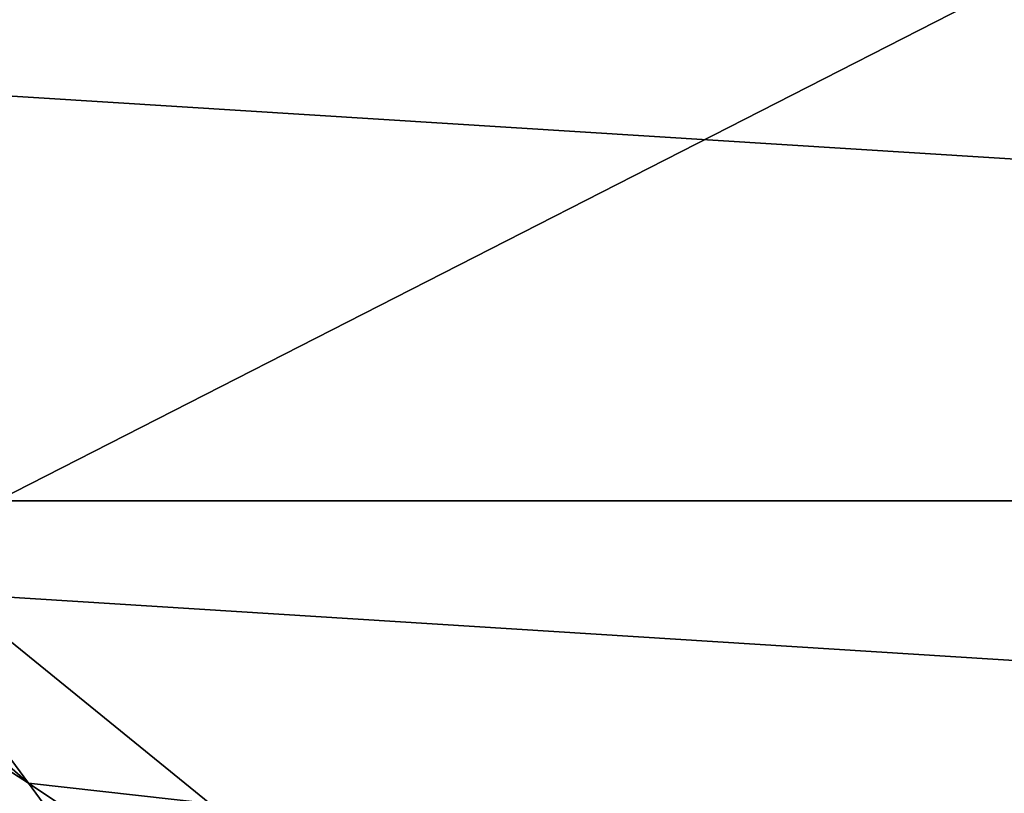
# Model space of a CAD drawing. Header units: metres. Extents: x -25 to 33, y -129 to 30.
# Tile 28 of 84: x -12.37 to -7.39, y -16.11 to -12.2. Entities that reach past the tile are written whole.
import ezdxf

# ---------------------------------------------------------------- set-up
doc = ezdxf.new("R2010")
doc.units = ezdxf.units.M
doc.layers.add('solid_BIDET-ACTIVO_SW0001', color=7, linetype='CONTINUOUS')

msp = doc.modelspace()

# ---------------------------------------------------------------- linework, layer by layer
at = {"layer": 'solid_BIDET-ACTIVO_SW0001'}
for points in [[(-19.608047, -8.112692, 136.282806), (-18.810072, -12.785523, 136.579956), (0.278792, -8.116108, 136.323303)], [(-18.810072, -12.785523, 136.579956), (-18.012852, -17.456478, 136.924667), (0.278792, -8.116108, 136.323303)], [(-18.012852, -17.456478, 136.924667), (0.60133, -17.505646, 136.979309), (0.278792, -8.116108, 136.323303)], [(-21.818703, -11.996344, 9), (21.818834, -11.996104, 9), (20.146013, -14.633206, 9)], [(-21.818703, -11.996344, 9), (20.146013, -14.633206, 9), (-20.145836, -14.633451, 9)], [(-12.323634, -16.060472, 106.018234), (-14.314516, -14.314516, 106.018234), (-13.990543, -14.983689, 104)], [(-12.323634, -16.060472, 106.018234), (-13.502071, -14.460002, 108), (-14.314516, -14.314516, 106.018234)], [(-12.329549, -17.245226, 108), (-14.478724, -15.485688, 108), (-13.502071, -14.460002, 108)], [(-12.329549, -17.245226, 108), (-13.502071, -14.460002, 108), (-11.407719, -16.162642, 108)], [(-12.323634, -16.060472, 106.018234), (-11.407719, -16.162642, 108), (-13.502071, -14.460002, 108)], [(-20.145836, -14.633451, 9), (20.146013, -14.633206, 9), (18.149231, -17.047087, 9)], [(-20.145836, -14.633451, 9), (18.149231, -17.047087, 9), (-18.149019, -17.04731, 9)], [(-11.820362, -16.74791, 104), (-13.990543, -14.983689, 104), (-15.085839, -16.412256, 104)], [(-12.323634, -16.060472, 106.018234), (-13.990543, -14.983689, 104), (-11.820362, -16.74791, 104)], [(-13.001244, -16.862591, 108.014687), (-14.478724, -15.485688, 108), (-12.329549, -17.245226, 108)], [(-10.121892, -17.53163, 106.018234), (-12.323634, -16.060472, 106.018234), (-11.820362, -16.74791, 104)], [(-10.121892, -17.53163, 106.018234), (-11.407719, -16.162642, 108), (-12.323634, -16.060472, 106.018234)]]:
    msp.add_3dface(points, dxfattribs=at)

doc.saveas('drawing.dxf')
